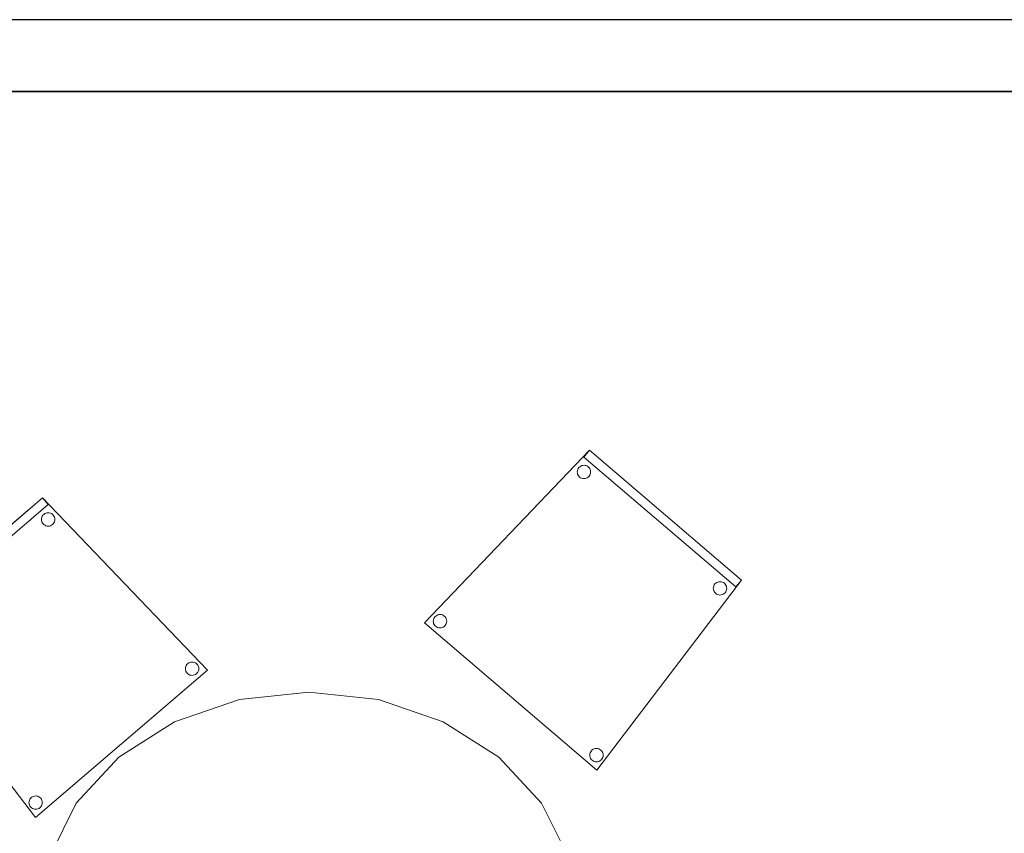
# Model space of a CAD drawing. Header units: metres. Extents: x 397.7 to 427.5, y 12.5 to 28.4.
# Tile 24 of 132: x 402 to 404.2, y 26.4 to 28.2. Entities that reach past the tile are written whole.
import ezdxf

# ---------------------------------------------------------------- set-up
doc = ezdxf.new("R2010")
doc.units = ezdxf.units.M
doc.layers.add('01_SUELOS', color=7, linetype='Continuous', lineweight=25, true_color=0x007f00)
for name, color, linetype, lineweight in [('02_MOBILIARIO', 7, 'Continuous', 18), ('A-DETL-____-MBND', 7, 'Continuous', 18), ('A-WALL-____-MCUT', 7, 'Continuous', 25), ('A-WALL-____-OTLN', 7, 'Continuous', 25)]:
    doc.layers.add(name, color=color, linetype=linetype, lineweight=lineweight)

# ---------------------------------------------------------------- blocks, each defined once
blk = doc.blocks.new('Family - Cadira confident_P4-153846-07_CLI_AIGUA_P4')
at = {"layer": 'A-DETL-____-MBND', "color": 253, "true_color": 0xaaaaaa}
for p, q in [((0, 0.4242), (0.3393, 0.7145)), ((0.3393, 0.7145), (0, 0.4242)), ((0, 0.4242), (0.3393, 0.7145)), ((0.3393, 0.7145), (0, 0.4242)), ((0.3393, 0.7145), (0.7083, 0.3293)), ((0.7083, 0.3293), (0.3393, 0.7145)), ((0.3393, 0.7145), (0.3523, 0.6993)), ((0.3523, 0.6993), (0.3393, 0.7145)), ((0.3523, 0.6993), (0.013, 0.409)), ((0.013, 0.409), (0.3523, 0.6993)), ((0.3371, 0.6659), (0.3373, 0.6685)), ((0.3373, 0.6685), (0.3371, 0.6659)), ((0.3373, 0.6633), (0.3371, 0.6659)), ((0.3371, 0.6659), (0.3373, 0.6633)), ((0.3373, 0.6685), (0.3379, 0.671)), ((0.3379, 0.671), (0.3373, 0.6685)), ((0.338, 0.6608), (0.3373, 0.6633)), ((0.3373, 0.6633), (0.338, 0.6608)), ((0.3379, 0.671), (0.339, 0.6733)), ((0.339, 0.6733), (0.3379, 0.671)), ((0.3391, 0.6584), (0.338, 0.6608)), ((0.338, 0.6608), (0.3391, 0.6584)), ((0.339, 0.6733), (0.3405, 0.6755)), ((0.3405, 0.6755), (0.339, 0.6733)), ((0.3405, 0.6755), (0.3423, 0.6773)), ((0.3423, 0.6773), (0.3405, 0.6755)), ((0.3423, 0.6773), (0.3444, 0.6789)), ((0.3444, 0.6789), (0.3423, 0.6773)), ((0.3444, 0.6789), (0.3468, 0.68)), ((0.3468, 0.68), (0.3444, 0.6789)), ((0.3468, 0.68), (0.3493, 0.6807)), ((0.3493, 0.6807), (0.3468, 0.68)), ((0.3493, 0.6807), (0.3519, 0.6809)), ((0.3519, 0.6809), (0.3493, 0.6807)), ((0.3519, 0.6809), (0.3545, 0.6807)), ((0.3545, 0.6807), (0.3519, 0.6809)), ((0.3545, 0.6807), (0.357, 0.6801)), ((0.357, 0.6801), (0.3545, 0.6807)), ((0.357, 0.6801), (0.3593, 0.679)), ((0.3593, 0.679), (0.357, 0.6801)), ((0.3593, 0.679), (0.3615, 0.6775)), ((0.3615, 0.6775), (0.3593, 0.679)), ((0.3615, 0.6775), (0.3634, 0.6757)), ((0.3634, 0.6757), (0.3615, 0.6775)), ((0.3634, 0.6757), (0.3649, 0.6736)), ((0.3649, 0.6736), (0.3634, 0.6757)), ((0.3649, 0.6736), (0.366, 0.6712)), ((0.366, 0.6712), (0.3649, 0.6736)), ((0.3661, 0.661), (0.365, 0.6587)), ((0.365, 0.6587), (0.3661, 0.661)), ((0.366, 0.6712), (0.3667, 0.6687)), ((0.3667, 0.6687), (0.366, 0.6712)), ((0.3667, 0.6635), (0.3661, 0.661)), ((0.3661, 0.661), (0.3667, 0.6635)), ((0.3667, 0.6687), (0.3669, 0.6661)), ((0.3669, 0.6661), (0.3667, 0.6687)), ((0.3669, 0.6661), (0.3667, 0.6635)), ((0.3667, 0.6635), (0.3669, 0.6661)), ((0.3407, 0.6563), (0.3391, 0.6584)), ((0.3391, 0.6584), (0.3407, 0.6563)), ((0.3425, 0.6545), (0.3407, 0.6563)), ((0.3407, 0.6563), (0.3425, 0.6545)), ((0.3447, 0.653), (0.3425, 0.6545)), ((0.3425, 0.6545), (0.3447, 0.653)), ((0.347, 0.6519), (0.3447, 0.653)), ((0.3447, 0.653), (0.347, 0.6519)), ((0.3495, 0.6513), (0.347, 0.6519)), ((0.347, 0.6519), (0.3495, 0.6513)), ((0.3521, 0.6511), (0.3495, 0.6513)), ((0.3495, 0.6513), (0.3521, 0.6511)), ((0.3547, 0.6513), (0.3521, 0.6511)), ((0.3521, 0.6511), (0.3547, 0.6513)), ((0.3572, 0.652), (0.3547, 0.6513)), ((0.3547, 0.6513), (0.3572, 0.652)), ((0.3596, 0.6531), (0.3572, 0.652)), ((0.3572, 0.652), (0.3596, 0.6531)), ((0.3617, 0.6546), (0.3596, 0.6531)), ((0.3596, 0.6531), (0.3617, 0.6546)), ((0.3635, 0.6565), (0.3617, 0.6546)), ((0.3617, 0.6546), (0.3635, 0.6565)), ((0.365, 0.6587), (0.3635, 0.6565)), ((0.3635, 0.6565), (0.365, 0.6587)), ((0.3234, 0), (0, 0.4242)), ((0, 0.4242), (0.3234, 0)), ((0.013, 0.409), (0, 0.4242)), ((0, 0.4242), (0.013, 0.409)), ((0.0383, 0.4173), (0.0405, 0.4188)), ((0.0405, 0.4188), (0.0383, 0.4173)), ((0.0405, 0.4188), (0.0428, 0.42)), ((0.0428, 0.42), (0.0405, 0.4188)), ((0.0428, 0.42), (0.0453, 0.4207)), ((0.0453, 0.4207), (0.0428, 0.42)), ((0.0453, 0.4207), (0.0479, 0.4209)), ((0.0479, 0.4209), (0.0453, 0.4207)), ((0.0479, 0.4209), (0.0505, 0.4207)), ((0.0505, 0.4207), (0.0479, 0.4209)), ((0.0505, 0.4207), (0.053, 0.4201)), ((0.053, 0.4201), (0.0505, 0.4207)), ((0.053, 0.4201), (0.0554, 0.419)), ((0.0554, 0.419), (0.053, 0.4201)), ((0.0554, 0.419), (0.0575, 0.4175)), ((0.0575, 0.4175), (0.0554, 0.419)), ((0.0331, 0.4058), (0.0333, 0.4084)), ((0.0333, 0.4084), (0.0331, 0.4058)), ((0.0334, 0.4032), (0.0331, 0.4058)), ((0.0331, 0.4058), (0.0334, 0.4032)), ((0.0333, 0.4084), (0.034, 0.4109)), ((0.034, 0.4109), (0.0333, 0.4084)), ((0.0341, 0.4007), (0.0334, 0.4032)), ((0.0334, 0.4032), (0.0341, 0.4007)), ((0.034, 0.4109), (0.035, 0.4133)), ((0.035, 0.4133), (0.034, 0.4109)), ((0.0352, 0.3984), (0.0341, 0.4007)), ((0.0341, 0.4007), (0.0352, 0.3984)), ((0.035, 0.4133), (0.0365, 0.4155)), ((0.0365, 0.4155), (0.035, 0.4133)), ((0.0367, 0.3963), (0.0352, 0.3984)), ((0.0352, 0.3984), (0.0367, 0.3963)), ((0.0365, 0.4155), (0.0383, 0.4173)), ((0.0383, 0.4173), (0.0365, 0.4155)), ((0.0386, 0.3944), (0.0367, 0.3963)), ((0.0367, 0.3963), (0.0386, 0.3944)), ((0.0575, 0.4175), (0.0594, 0.4157)), ((0.0594, 0.4157), (0.0575, 0.4175)), ((0.0596, 0.3965), (0.0578, 0.3946)), ((0.0578, 0.3946), (0.0596, 0.3965)), ((0.0594, 0.4157), (0.0609, 0.4136)), ((0.0609, 0.4136), (0.0594, 0.4157)), ((0.0611, 0.3986), (0.0596, 0.3965)), ((0.0596, 0.3965), (0.0611, 0.3986)), ((0.0609, 0.4136), (0.062, 0.4112)), ((0.062, 0.4112), (0.0609, 0.4136)), ((0.0621, 0.401), (0.0611, 0.3986)), ((0.0611, 0.3986), (0.0621, 0.401)), ((0.062, 0.4112), (0.0627, 0.4087)), ((0.0627, 0.4087), (0.062, 0.4112)), ((0.0628, 0.4035), (0.0621, 0.401)), ((0.0621, 0.401), (0.0628, 0.4035)), ((0.0627, 0.4087), (0.063, 0.4061)), ((0.063, 0.4061), (0.0627, 0.4087)), ((0.063, 0.4061), (0.0628, 0.4035)), ((0.0628, 0.4035), (0.063, 0.4061)), ((0.0407, 0.393), (0.0386, 0.3944)), ((0.0386, 0.3944), (0.0407, 0.393)), ((0.0431, 0.3919), (0.0407, 0.393)), ((0.0407, 0.393), (0.0431, 0.3919)), ((0.0456, 0.3912), (0.0431, 0.3919)), ((0.0431, 0.3919), (0.0456, 0.3912)), ((0.0482, 0.391), (0.0456, 0.3912)), ((0.0456, 0.3912), (0.0482, 0.391)), ((0.0508, 0.3913), (0.0482, 0.391)), ((0.0482, 0.391), (0.0508, 0.3913)), ((0.0533, 0.392), (0.0508, 0.3913)), ((0.0508, 0.3913), (0.0533, 0.392)), ((0.0556, 0.3931), (0.0533, 0.392)), ((0.0533, 0.392), (0.0556, 0.3931)), ((0.0578, 0.3946), (0.0556, 0.3931)), ((0.0556, 0.3931), (0.0578, 0.3946)), ((0.6587, 0.3324), (0.6589, 0.335)), ((0.6589, 0.335), (0.6587, 0.3324)), ((0.6589, 0.3299), (0.6587, 0.3324)), ((0.6587, 0.3324), (0.6589, 0.3299)), ((0.6589, 0.335), (0.6595, 0.3376)), ((0.6595, 0.3376), (0.6589, 0.335)), ((0.6595, 0.3376), (0.6606, 0.3399)), ((0.6606, 0.3399), (0.6595, 0.3376)), ((0.6606, 0.3399), (0.6621, 0.3421)), ((0.6621, 0.3421), (0.6606, 0.3399)), ((0.6621, 0.3421), (0.6639, 0.3439)), ((0.6639, 0.3439), (0.6621, 0.3421)), ((0.6639, 0.3439), (0.666, 0.3455)), ((0.666, 0.3455), (0.6639, 0.3439)), ((0.666, 0.3455), (0.6684, 0.3466)), ((0.6684, 0.3466), (0.666, 0.3455)), ((0.6684, 0.3466), (0.6709, 0.3473)), ((0.6709, 0.3473), (0.6684, 0.3466)), ((0.6709, 0.3473), (0.6735, 0.3475)), ((0.6735, 0.3475), (0.6709, 0.3473)), ((0.6735, 0.3475), (0.6761, 0.3473)), ((0.6761, 0.3473), (0.6735, 0.3475)), ((0.6761, 0.3473), (0.6786, 0.3467)), ((0.6786, 0.3467), (0.6761, 0.3473)), ((0.6786, 0.3467), (0.6809, 0.3456)), ((0.6809, 0.3456), (0.6786, 0.3467)), ((0.6809, 0.3456), (0.6831, 0.3441)), ((0.6831, 0.3441), (0.6809, 0.3456)), ((0.6831, 0.3441), (0.685, 0.3423)), ((0.685, 0.3423), (0.6831, 0.3441)), ((0.685, 0.3423), (0.6865, 0.3402)), ((0.6865, 0.3402), (0.685, 0.3423)), ((0.6865, 0.3402), (0.6876, 0.3378)), ((0.6876, 0.3378), (0.6865, 0.3402)), ((0.6876, 0.3378), (0.6883, 0.3353)), ((0.6883, 0.3353), (0.6876, 0.3378)), ((0.6883, 0.3301), (0.6877, 0.3276)), ((0.6877, 0.3276), (0.6883, 0.3301)), ((0.6883, 0.3353), (0.6885, 0.3327)), ((0.6885, 0.3327), (0.6883, 0.3353)), ((0.6885, 0.3327), (0.6883, 0.3301)), ((0.6883, 0.3301), (0.6885, 0.3327)), ((0.7083, 0.3293), (0.3234, 0)), ((0.3234, 0), (0.7083, 0.3293)), ((0.6596, 0.3273), (0.6589, 0.3299)), ((0.6589, 0.3299), (0.6596, 0.3273)), ((0.6607, 0.325), (0.6596, 0.3273)), ((0.6596, 0.3273), (0.6607, 0.325)), ((0.6622, 0.3229), (0.6607, 0.325)), ((0.6607, 0.325), (0.6622, 0.3229)), ((0.6641, 0.3211), (0.6622, 0.3229)), ((0.6622, 0.3229), (0.6641, 0.3211)), ((0.6663, 0.3196), (0.6641, 0.3211)), ((0.6641, 0.3211), (0.6663, 0.3196)), ((0.6686, 0.3185), (0.6663, 0.3196)), ((0.6663, 0.3196), (0.6686, 0.3185)), ((0.6711, 0.3179), (0.6686, 0.3185)), ((0.6686, 0.3185), (0.6711, 0.3179)), ((0.6737, 0.3177), (0.6711, 0.3179)), ((0.6711, 0.3179), (0.6737, 0.3177)), ((0.6763, 0.3179), (0.6737, 0.3177)), ((0.6737, 0.3177), (0.6763, 0.3179)), ((0.6788, 0.3186), (0.6763, 0.3179)), ((0.6763, 0.3179), (0.6788, 0.3186)), ((0.6812, 0.3197), (0.6788, 0.3186)), ((0.6788, 0.3186), (0.6812, 0.3197)), ((0.6833, 0.3212), (0.6812, 0.3197)), ((0.6812, 0.3197), (0.6833, 0.3212)), ((0.6851, 0.3231), (0.6833, 0.3212)), ((0.6833, 0.3212), (0.6851, 0.3231)), ((0.6866, 0.3252), (0.6851, 0.3231)), ((0.6851, 0.3231), (0.6866, 0.3252)), ((0.6877, 0.3276), (0.6866, 0.3252)), ((0.6866, 0.3252), (0.6877, 0.3276)), ((0.3125, 0.0431), (0.3143, 0.0449)), ((0.3143, 0.0449), (0.3125, 0.0431)), ((0.3143, 0.0449), (0.3165, 0.0464)), ((0.3165, 0.0464), (0.3143, 0.0449)), ((0.3165, 0.0464), (0.3188, 0.0475)), ((0.3188, 0.0475), (0.3165, 0.0464)), ((0.3188, 0.0475), (0.3213, 0.0482)), ((0.3213, 0.0482), (0.3188, 0.0475)), ((0.3213, 0.0482), (0.3239, 0.0485)), ((0.3239, 0.0485), (0.3213, 0.0482)), ((0.3239, 0.0485), (0.3265, 0.0483)), ((0.3265, 0.0483), (0.3239, 0.0485)), ((0.3265, 0.0483), (0.329, 0.0476)), ((0.329, 0.0476), (0.3265, 0.0483)), ((0.329, 0.0476), (0.3314, 0.0466)), ((0.3314, 0.0466), (0.329, 0.0476)), ((0.3314, 0.0466), (0.3335, 0.0451)), ((0.3335, 0.0451), (0.3314, 0.0466)), ((0.3335, 0.0451), (0.3354, 0.0433)), ((0.3354, 0.0433), (0.3335, 0.0451)), ((0.3091, 0.0334), (0.3093, 0.036)), ((0.3093, 0.036), (0.3091, 0.0334)), ((0.3094, 0.0308), (0.3091, 0.0334)), ((0.3091, 0.0334), (0.3094, 0.0308)), ((0.3093, 0.036), (0.31, 0.0385)), ((0.31, 0.0385), (0.3093, 0.036)), ((0.3101, 0.0283), (0.3094, 0.0308)), ((0.3094, 0.0308), (0.3101, 0.0283)), ((0.31, 0.0385), (0.311, 0.0409)), ((0.311, 0.0409), (0.31, 0.0385)), ((0.3112, 0.026), (0.3101, 0.0283)), ((0.3101, 0.0283), (0.3112, 0.026)), ((0.311, 0.0409), (0.3125, 0.0431)), ((0.3125, 0.0431), (0.311, 0.0409)), ((0.3127, 0.0238), (0.3112, 0.026)), ((0.3112, 0.026), (0.3127, 0.0238)), ((0.3146, 0.022), (0.3127, 0.0238)), ((0.3127, 0.0238), (0.3146, 0.022)), ((0.3167, 0.0206), (0.3146, 0.022)), ((0.3146, 0.022), (0.3167, 0.0206)), ((0.3338, 0.0222), (0.3316, 0.0207)), ((0.3316, 0.0207), (0.3338, 0.0222)), ((0.3356, 0.0241), (0.3338, 0.0222)), ((0.3338, 0.0222), (0.3356, 0.0241)), ((0.3354, 0.0433), (0.3369, 0.0412)), ((0.3369, 0.0412), (0.3354, 0.0433)), ((0.3371, 0.0262), (0.3356, 0.0241)), ((0.3356, 0.0241), (0.3371, 0.0262)), ((0.3369, 0.0412), (0.338, 0.0388)), ((0.338, 0.0388), (0.3369, 0.0412)), ((0.3381, 0.0286), (0.3371, 0.0262)), ((0.3371, 0.0262), (0.3381, 0.0286)), ((0.338, 0.0388), (0.3387, 0.0363)), ((0.3387, 0.0363), (0.338, 0.0388)), ((0.3388, 0.0311), (0.3381, 0.0286)), ((0.3381, 0.0286), (0.3388, 0.0311)), ((0.3387, 0.0363), (0.339, 0.0337)), ((0.339, 0.0337), (0.3387, 0.0363)), ((0.339, 0.0337), (0.3388, 0.0311)), ((0.3388, 0.0311), (0.339, 0.0337)), ((0.3191, 0.0195), (0.3167, 0.0206)), ((0.3167, 0.0206), (0.3191, 0.0195)), ((0.3216, 0.0188), (0.3191, 0.0195)), ((0.3191, 0.0195), (0.3216, 0.0188)), ((0.3242, 0.0186), (0.3216, 0.0188)), ((0.3216, 0.0188), (0.3242, 0.0186)), ((0.3268, 0.0189), (0.3242, 0.0186)), ((0.3242, 0.0186), (0.3268, 0.0189)), ((0.3293, 0.0196), (0.3268, 0.0189)), ((0.3268, 0.0189), (0.3293, 0.0196)), ((0.3316, 0.0207), (0.3293, 0.0196)), ((0.3293, 0.0196), (0.3316, 0.0207))]:
    blk.add_line(p, q, dxfattribs=at)
blk = doc.blocks.new('Family - Taula 200X120_P4-153937-07_CLI_AIGUA_P4')
at = {"layer": 'A-DETL-____-MBND', "color": 253, "true_color": 0xaaaaaa}
for p, q in [((0.4447, 1.9692), (0.5999, 1.9861)), ((0.5999, 1.9861), (0.4447, 1.9692)), ((0.5999, 1.9861), (0.7552, 1.9692)), ((0.7552, 1.9692), (0.5999, 1.9861)), ((0.3, 1.9196), (0.4447, 1.9692)), ((0.4447, 1.9692), (0.3, 1.9196)), ((0.7552, 1.9692), (0.8999, 1.9196)), ((0.8999, 1.9196), (0.7552, 1.9692)), ((0.1757, 1.8407), (0.3, 1.9196)), ((0.3, 1.9196), (0.1757, 1.8407)), ((0.8999, 1.9196), (1.0242, 1.8407)), ((1.0242, 1.8407), (0.8999, 1.9196)), ((0.0804, 1.7378), (0.1757, 1.8407)), ((0.1757, 1.8407), (0.0804, 1.7378)), ((1.0242, 1.8407), (1.1195, 1.7378)), ((1.1195, 1.7378), (1.0242, 1.8407)), ((0.0204, 1.6181), (0.0804, 1.7378)), ((0.0804, 1.7378), (0.0204, 1.6181)), ((1.1195, 1.7378), (1.1795, 1.6181)), ((1.1795, 1.6181), (1.1195, 1.7378)), ((0, 1.4896), (0.0204, 1.6181)), ((0.0204, 1.6181), (0, 1.4896)), ((1.1795, 1.6181), (1.1999, 1.4896)), ((1.1999, 1.4896), (1.1795, 1.6181)), ((0.0521, 1.4813), (0.0521, 1.5227)), ((0.0521, 1.5227), (0.1021, 1.5227)), ((0.1021, 1.5227), (0.0521, 1.5227)), ((0.0521, 1.5227), (0.0521, 1.4813)), ((0.1021, 1.5227), (0.1021, 1.4813)), ((0.1021, 1.4813), (0.1021, 1.5227)), ((1.0999, 1.4813), (1.0999, 1.5227)), ((1.0999, 1.5227), (1.1499, 1.5227)), ((1.1499, 1.5227), (1.0999, 1.5227)), ((1.0999, 1.5227), (1.0999, 1.4813)), ((1.1499, 1.5227), (1.1499, 1.4813)), ((1.1499, 1.4813), (1.1499, 1.5227)), ((0, 0.4965), (0, 1.4896)), ((0, 1.4896), (0, 0.4965)), ((0.1021, 1.4813), (0.0521, 1.4813)), ((0.0521, 1.4813), (0.1021, 1.4813)), ((1.1499, 1.4813), (1.0999, 1.4813)), ((1.0999, 1.4813), (1.1499, 1.4813)), ((1.1999, 1.4896), (1.1999, 0.4965)), ((1.1999, 0.4965), (1.1999, 1.4896)), ((0.0204, 0.368), (0, 0.4965)), ((0, 0.4965), (0.0204, 0.368)), ((0.0521, 0.4551), (0.0521, 0.4965)), ((0.0521, 0.4965), (0.1021, 0.4965)), ((0.1021, 0.4965), (0.0521, 0.4965)), ((0.0521, 0.4965), (0.0521, 0.4551)), ((0.1021, 0.4965), (0.1021, 0.4551)), ((0.1021, 0.4551), (0.1021, 0.4965)), ((1.0999, 0.4551), (1.0999, 0.4965)), ((1.0999, 0.4965), (1.1499, 0.4965)), ((1.1499, 0.4965), (1.0999, 0.4965)), ((1.0999, 0.4965), (1.0999, 0.4551)), ((1.1499, 0.4965), (1.1499, 0.4551)), ((1.1499, 0.4551), (1.1499, 0.4965)), ((1.1999, 0.4965), (1.1795, 0.368)), ((1.1795, 0.368), (1.1999, 0.4965)), ((0.1021, 0.4551), (0.0521, 0.4551)), ((0.0521, 0.4551), (0.1021, 0.4551)), ((1.1499, 0.4551), (1.0999, 0.4551)), ((1.0999, 0.4551), (1.1499, 0.4551)), ((0.0804, 0.2483), (0.0204, 0.368)), ((0.0204, 0.368), (0.0804, 0.2483)), ((1.1795, 0.368), (1.1195, 0.2483)), ((1.1195, 0.2483), (1.1795, 0.368)), ((0.1757, 0.1454), (0.0804, 0.2483)), ((0.0804, 0.2483), (0.1757, 0.1454)), ((1.1195, 0.2483), (1.0242, 0.1454)), ((1.0242, 0.1454), (1.1195, 0.2483)), ((0.3, 0.0665), (0.1757, 0.1454)), ((0.1757, 0.1454), (0.3, 0.0665)), ((1.0242, 0.1454), (0.8999, 0.0665)), ((0.8999, 0.0665), (1.0242, 0.1454)), ((0.4447, 0.0169), (0.3, 0.0665)), ((0.3, 0.0665), (0.4447, 0.0169)), ((0.8999, 0.0665), (0.7552, 0.0169)), ((0.7552, 0.0169), (0.8999, 0.0665)), ((0.5999, 0), (0.4447, 0.0169)), ((0.4447, 0.0169), (0.5999, 0)), ((0.7552, 0.0169), (0.5999, 0)), ((0.5999, 0), (0.7552, 0.0169))]:
    blk.add_line(p, q, dxfattribs=at)
blk = doc.blocks.new('Family - Cadira confident_P4-154219-07_CLI_AIGUA_P4')
at = {"layer": 'A-DETL-____-MBND', "color": 253, "true_color": 0xaaaaaa}
for p, q in [((0, 0.3293), (0.369, 0.7145)), ((0.369, 0.7145), (0, 0.3293)), ((0.356, 0.6993), (0.369, 0.7145)), ((0.369, 0.7145), (0.356, 0.6993)), ((0.369, 0.7145), (0.7083, 0.4242)), ((0.7083, 0.4242), (0.369, 0.7145)), ((0.369, 0.7145), (0.7083, 0.4242)), ((0.7083, 0.4242), (0.369, 0.7145)), ((0.6953, 0.409), (0.356, 0.6993)), ((0.356, 0.6993), (0.6953, 0.409)), ((0.3414, 0.6661), (0.3416, 0.6687)), ((0.3416, 0.6687), (0.3414, 0.6661)), ((0.3416, 0.6635), (0.3414, 0.6661)), ((0.3414, 0.6661), (0.3416, 0.6635)), ((0.3416, 0.6687), (0.3423, 0.6712)), ((0.3423, 0.6712), (0.3416, 0.6687)), ((0.3422, 0.661), (0.3416, 0.6635)), ((0.3416, 0.6635), (0.3422, 0.661)), ((0.3433, 0.6587), (0.3422, 0.661)), ((0.3422, 0.661), (0.3433, 0.6587)), ((0.3423, 0.6712), (0.3435, 0.6736)), ((0.3435, 0.6736), (0.3423, 0.6712)), ((0.3435, 0.6736), (0.345, 0.6757)), ((0.345, 0.6757), (0.3435, 0.6736)), ((0.345, 0.6757), (0.3468, 0.6775)), ((0.3468, 0.6775), (0.345, 0.6757)), ((0.3468, 0.6775), (0.349, 0.679)), ((0.349, 0.679), (0.3468, 0.6775)), ((0.349, 0.679), (0.3513, 0.6801)), ((0.3513, 0.6801), (0.349, 0.679)), ((0.3513, 0.6801), (0.3539, 0.6807)), ((0.3539, 0.6807), (0.3513, 0.6801)), ((0.3539, 0.6807), (0.3565, 0.6809)), ((0.3565, 0.6809), (0.3539, 0.6807)), ((0.3565, 0.6809), (0.3591, 0.6807)), ((0.3591, 0.6807), (0.3565, 0.6809)), ((0.3591, 0.6807), (0.3616, 0.68)), ((0.3616, 0.68), (0.3591, 0.6807)), ((0.3616, 0.68), (0.3639, 0.6789)), ((0.3639, 0.6789), (0.3616, 0.68)), ((0.3639, 0.6789), (0.366, 0.6773)), ((0.366, 0.6773), (0.3639, 0.6789)), ((0.366, 0.6773), (0.3679, 0.6755)), ((0.3679, 0.6755), (0.366, 0.6773)), ((0.3679, 0.6755), (0.3693, 0.6733)), ((0.3693, 0.6733), (0.3679, 0.6755)), ((0.3703, 0.6608), (0.3692, 0.6584)), ((0.3692, 0.6584), (0.3703, 0.6608)), ((0.3693, 0.6733), (0.3704, 0.671)), ((0.3704, 0.671), (0.3693, 0.6733)), ((0.371, 0.6633), (0.3703, 0.6608)), ((0.3703, 0.6608), (0.371, 0.6633)), ((0.3704, 0.671), (0.3711, 0.6685)), ((0.3711, 0.6685), (0.3704, 0.671)), ((0.3713, 0.6659), (0.371, 0.6633)), ((0.371, 0.6633), (0.3713, 0.6659)), ((0.3711, 0.6685), (0.3713, 0.6659)), ((0.3713, 0.6659), (0.3711, 0.6685)), ((0.3448, 0.6565), (0.3433, 0.6587)), ((0.3433, 0.6587), (0.3448, 0.6565)), ((0.3466, 0.6546), (0.3448, 0.6565)), ((0.3448, 0.6565), (0.3466, 0.6546)), ((0.3487, 0.6531), (0.3466, 0.6546)), ((0.3466, 0.6546), (0.3487, 0.6531)), ((0.3511, 0.652), (0.3487, 0.6531)), ((0.3487, 0.6531), (0.3511, 0.652)), ((0.3536, 0.6513), (0.3511, 0.652)), ((0.3511, 0.652), (0.3536, 0.6513)), ((0.3562, 0.6511), (0.3536, 0.6513)), ((0.3536, 0.6513), (0.3562, 0.6511)), ((0.3588, 0.6513), (0.3562, 0.6511)), ((0.3562, 0.6511), (0.3588, 0.6513)), ((0.3613, 0.6519), (0.3588, 0.6513)), ((0.3588, 0.6513), (0.3613, 0.6519)), ((0.3637, 0.653), (0.3613, 0.6519)), ((0.3613, 0.6519), (0.3637, 0.653)), ((0.3658, 0.6545), (0.3637, 0.653)), ((0.3637, 0.653), (0.3658, 0.6545)), ((0.3677, 0.6563), (0.3658, 0.6545)), ((0.3658, 0.6545), (0.3677, 0.6563)), ((0.3692, 0.6584), (0.3677, 0.6563)), ((0.3677, 0.6563), (0.3692, 0.6584)), ((0.7083, 0.4242), (0.3849, 0)), ((0.3849, 0), (0.7083, 0.4242)), ((0.6508, 0.4175), (0.6529, 0.419)), ((0.6529, 0.419), (0.6508, 0.4175)), ((0.6529, 0.419), (0.6553, 0.4201)), ((0.6553, 0.4201), (0.6529, 0.419)), ((0.6553, 0.4201), (0.6578, 0.4207)), ((0.6578, 0.4207), (0.6553, 0.4201)), ((0.6578, 0.4207), (0.6604, 0.4209)), ((0.6604, 0.4209), (0.6578, 0.4207)), ((0.6604, 0.4209), (0.663, 0.4207)), ((0.663, 0.4207), (0.6604, 0.4209)), ((0.663, 0.4207), (0.6655, 0.42)), ((0.6655, 0.42), (0.663, 0.4207)), ((0.6655, 0.42), (0.6679, 0.4188)), ((0.6679, 0.4188), (0.6655, 0.42)), ((0.6679, 0.4188), (0.67, 0.4173)), ((0.67, 0.4173), (0.6679, 0.4188)), ((0.7083, 0.4242), (0.6953, 0.409)), ((0.6953, 0.409), (0.7083, 0.4242)), ((0.6453, 0.4061), (0.6456, 0.4087)), ((0.6456, 0.4087), (0.6453, 0.4061)), ((0.6455, 0.4035), (0.6453, 0.4061)), ((0.6453, 0.4061), (0.6455, 0.4035)), ((0.6462, 0.401), (0.6455, 0.4035)), ((0.6455, 0.4035), (0.6462, 0.401)), ((0.6456, 0.4087), (0.6463, 0.4112)), ((0.6463, 0.4112), (0.6456, 0.4087)), ((0.6473, 0.3986), (0.6462, 0.401)), ((0.6462, 0.401), (0.6473, 0.3986)), ((0.6463, 0.4112), (0.6474, 0.4136)), ((0.6474, 0.4136), (0.6463, 0.4112)), ((0.6487, 0.3965), (0.6473, 0.3986)), ((0.6473, 0.3986), (0.6487, 0.3965)), ((0.6474, 0.4136), (0.6489, 0.4157)), ((0.6489, 0.4157), (0.6474, 0.4136)), ((0.6506, 0.3946), (0.6487, 0.3965)), ((0.6487, 0.3965), (0.6506, 0.3946)), ((0.6489, 0.4157), (0.6508, 0.4175)), ((0.6508, 0.4175), (0.6489, 0.4157)), ((0.6716, 0.3963), (0.6698, 0.3944)), ((0.6698, 0.3944), (0.6716, 0.3963)), ((0.67, 0.4173), (0.6718, 0.4155)), ((0.6718, 0.4155), (0.67, 0.4173)), ((0.6731, 0.3984), (0.6716, 0.3963)), ((0.6716, 0.3963), (0.6731, 0.3984)), ((0.6718, 0.4155), (0.6733, 0.4133)), ((0.6733, 0.4133), (0.6718, 0.4155)), ((0.6743, 0.4007), (0.6731, 0.3984)), ((0.6731, 0.3984), (0.6743, 0.4007)), ((0.6733, 0.4133), (0.6744, 0.4109)), ((0.6744, 0.4109), (0.6733, 0.4133)), ((0.675, 0.4032), (0.6743, 0.4007)), ((0.6743, 0.4007), (0.675, 0.4032)), ((0.6744, 0.4109), (0.675, 0.4084)), ((0.675, 0.4084), (0.6744, 0.4109)), ((0.675, 0.4084), (0.6752, 0.4058)), ((0.6752, 0.4058), (0.675, 0.4084)), ((0.6752, 0.4058), (0.675, 0.4032)), ((0.675, 0.4032), (0.6752, 0.4058)), ((0.6527, 0.3931), (0.6506, 0.3946)), ((0.6506, 0.3946), (0.6527, 0.3931)), ((0.655, 0.392), (0.6527, 0.3931)), ((0.6527, 0.3931), (0.655, 0.392)), ((0.6575, 0.3913), (0.655, 0.392)), ((0.655, 0.392), (0.6575, 0.3913)), ((0.6601, 0.391), (0.6575, 0.3913)), ((0.6575, 0.3913), (0.6601, 0.391)), ((0.6627, 0.3912), (0.6601, 0.391)), ((0.6601, 0.391), (0.6627, 0.3912)), ((0.6652, 0.3919), (0.6627, 0.3912)), ((0.6627, 0.3912), (0.6652, 0.3919)), ((0.6676, 0.393), (0.6652, 0.3919)), ((0.6652, 0.3919), (0.6676, 0.393)), ((0.6698, 0.3944), (0.6676, 0.393)), ((0.6676, 0.393), (0.6698, 0.3944)), ((0.0198, 0.3327), (0.02, 0.3353)), ((0.02, 0.3353), (0.0198, 0.3327)), ((0.02, 0.3301), (0.0198, 0.3327)), ((0.0198, 0.3327), (0.02, 0.3301)), ((0.02, 0.3353), (0.0207, 0.3378)), ((0.0207, 0.3378), (0.02, 0.3353)), ((0.0206, 0.3276), (0.02, 0.3301)), ((0.02, 0.3301), (0.0206, 0.3276)), ((0.0207, 0.3378), (0.0219, 0.3402)), ((0.0219, 0.3402), (0.0207, 0.3378)), ((0.0219, 0.3402), (0.0234, 0.3423)), ((0.0234, 0.3423), (0.0219, 0.3402)), ((0.0234, 0.3423), (0.0252, 0.3441)), ((0.0252, 0.3441), (0.0234, 0.3423)), ((0.0252, 0.3441), (0.0274, 0.3456)), ((0.0274, 0.3456), (0.0252, 0.3441)), ((0.0274, 0.3456), (0.0297, 0.3467)), ((0.0297, 0.3467), (0.0274, 0.3456)), ((0.0297, 0.3467), (0.0323, 0.3473)), ((0.0323, 0.3473), (0.0297, 0.3467)), ((0.0323, 0.3473), (0.0349, 0.3475)), ((0.0349, 0.3475), (0.0323, 0.3473)), ((0.0349, 0.3475), (0.0375, 0.3473)), ((0.0375, 0.3473), (0.0349, 0.3475)), ((0.0375, 0.3473), (0.04, 0.3466)), ((0.04, 0.3466), (0.0375, 0.3473)), ((0.04, 0.3466), (0.0423, 0.3455)), ((0.0423, 0.3455), (0.04, 0.3466)), ((0.0423, 0.3455), (0.0444, 0.3439)), ((0.0444, 0.3439), (0.0423, 0.3455)), ((0.0444, 0.3439), (0.0463, 0.3421)), ((0.0463, 0.3421), (0.0444, 0.3439)), ((0.0463, 0.3421), (0.0477, 0.3399)), ((0.0477, 0.3399), (0.0463, 0.3421)), ((0.0477, 0.3399), (0.0488, 0.3376)), ((0.0488, 0.3376), (0.0477, 0.3399)), ((0.0488, 0.3376), (0.0495, 0.335)), ((0.0495, 0.335), (0.0488, 0.3376)), ((0.0497, 0.3324), (0.0494, 0.3299)), ((0.0494, 0.3299), (0.0497, 0.3324)), ((0.0495, 0.335), (0.0497, 0.3324)), ((0.0497, 0.3324), (0.0495, 0.335)), ((0.3849, 0), (0, 0.3293)), ((0, 0.3293), (0.3849, 0)), ((0.0217, 0.3252), (0.0206, 0.3276)), ((0.0206, 0.3276), (0.0217, 0.3252)), ((0.0232, 0.3231), (0.0217, 0.3252)), ((0.0217, 0.3252), (0.0232, 0.3231)), ((0.025, 0.3212), (0.0232, 0.3231)), ((0.0232, 0.3231), (0.025, 0.3212)), ((0.0271, 0.3197), (0.025, 0.3212)), ((0.025, 0.3212), (0.0271, 0.3197)), ((0.0295, 0.3186), (0.0271, 0.3197)), ((0.0271, 0.3197), (0.0295, 0.3186)), ((0.032, 0.3179), (0.0295, 0.3186)), ((0.0295, 0.3186), (0.032, 0.3179)), ((0.0346, 0.3177), (0.032, 0.3179)), ((0.032, 0.3179), (0.0346, 0.3177)), ((0.0372, 0.3179), (0.0346, 0.3177)), ((0.0346, 0.3177), (0.0372, 0.3179)), ((0.0397, 0.3185), (0.0372, 0.3179)), ((0.0372, 0.3179), (0.0397, 0.3185)), ((0.0421, 0.3196), (0.0397, 0.3185)), ((0.0397, 0.3185), (0.0421, 0.3196)), ((0.0442, 0.3211), (0.0421, 0.3196)), ((0.0421, 0.3196), (0.0442, 0.3211)), ((0.0461, 0.3229), (0.0442, 0.3211)), ((0.0442, 0.3211), (0.0461, 0.3229)), ((0.0476, 0.325), (0.0461, 0.3229)), ((0.0461, 0.3229), (0.0476, 0.325)), ((0.0487, 0.3273), (0.0476, 0.325)), ((0.0476, 0.325), (0.0487, 0.3273)), ((0.0494, 0.3299), (0.0487, 0.3273)), ((0.0487, 0.3273), (0.0494, 0.3299)), ((0.3729, 0.0433), (0.3748, 0.0451)), ((0.3748, 0.0451), (0.3729, 0.0433)), ((0.3748, 0.0451), (0.3769, 0.0466)), ((0.3769, 0.0466), (0.3748, 0.0451)), ((0.3769, 0.0466), (0.3793, 0.0476)), ((0.3793, 0.0476), (0.3769, 0.0466)), ((0.3793, 0.0476), (0.3818, 0.0483)), ((0.3818, 0.0483), (0.3793, 0.0476)), ((0.3818, 0.0483), (0.3844, 0.0485)), ((0.3844, 0.0485), (0.3818, 0.0483)), ((0.3844, 0.0485), (0.387, 0.0482)), ((0.387, 0.0482), (0.3844, 0.0485)), ((0.387, 0.0482), (0.3895, 0.0475)), ((0.3895, 0.0475), (0.387, 0.0482)), ((0.3895, 0.0475), (0.3919, 0.0464)), ((0.3919, 0.0464), (0.3895, 0.0475)), ((0.3919, 0.0464), (0.394, 0.0449)), ((0.394, 0.0449), (0.3919, 0.0464)), ((0.394, 0.0449), (0.3958, 0.0431)), ((0.3958, 0.0431), (0.394, 0.0449)), ((0.3693, 0.0337), (0.3696, 0.0363)), ((0.3696, 0.0363), (0.3693, 0.0337)), ((0.3695, 0.0311), (0.3693, 0.0337)), ((0.3693, 0.0337), (0.3695, 0.0311)), ((0.3702, 0.0286), (0.3695, 0.0311)), ((0.3695, 0.0311), (0.3702, 0.0286)), ((0.3696, 0.0363), (0.3703, 0.0388)), ((0.3703, 0.0388), (0.3696, 0.0363)), ((0.3713, 0.0262), (0.3702, 0.0286)), ((0.3702, 0.0286), (0.3713, 0.0262)), ((0.3703, 0.0388), (0.3714, 0.0412)), ((0.3714, 0.0412), (0.3703, 0.0388)), ((0.3727, 0.0241), (0.3713, 0.0262)), ((0.3713, 0.0262), (0.3727, 0.0241)), ((0.3714, 0.0412), (0.3729, 0.0433)), ((0.3729, 0.0433), (0.3714, 0.0412)), ((0.3746, 0.0222), (0.3727, 0.0241)), ((0.3727, 0.0241), (0.3746, 0.0222)), ((0.3767, 0.0207), (0.3746, 0.0222)), ((0.3746, 0.0222), (0.3767, 0.0207)), ((0.3938, 0.022), (0.3916, 0.0206)), ((0.3916, 0.0206), (0.3938, 0.022)), ((0.3956, 0.0238), (0.3938, 0.022)), ((0.3938, 0.022), (0.3956, 0.0238)), ((0.3971, 0.026), (0.3956, 0.0238)), ((0.3956, 0.0238), (0.3971, 0.026)), ((0.3958, 0.0431), (0.3973, 0.0409)), ((0.3973, 0.0409), (0.3958, 0.0431)), ((0.3983, 0.0283), (0.3971, 0.026)), ((0.3971, 0.026), (0.3983, 0.0283)), ((0.3973, 0.0409), (0.3984, 0.0385)), ((0.3984, 0.0385), (0.3973, 0.0409)), ((0.399, 0.0308), (0.3983, 0.0283)), ((0.3983, 0.0283), (0.399, 0.0308)), ((0.3984, 0.0385), (0.399, 0.036)), ((0.399, 0.036), (0.3984, 0.0385)), ((0.399, 0.036), (0.3992, 0.0334)), ((0.3992, 0.0334), (0.399, 0.036)), ((0.3992, 0.0334), (0.399, 0.0308)), ((0.399, 0.0308), (0.3992, 0.0334)), ((0.379, 0.0196), (0.3767, 0.0207)), ((0.3767, 0.0207), (0.379, 0.0196)), ((0.3815, 0.0189), (0.379, 0.0196)), ((0.379, 0.0196), (0.3815, 0.0189)), ((0.3841, 0.0186), (0.3815, 0.0189)), ((0.3815, 0.0189), (0.3841, 0.0186)), ((0.3867, 0.0188), (0.3841, 0.0186)), ((0.3841, 0.0186), (0.3867, 0.0188)), ((0.3892, 0.0195), (0.3867, 0.0188)), ((0.3867, 0.0188), (0.3892, 0.0195)), ((0.3916, 0.0206), (0.3892, 0.0195)), ((0.3892, 0.0195), (0.3916, 0.0206))]:
    blk.add_line(p, q, dxfattribs=at)
blk = doc.blocks.new('Family - Evans P4-154228-07_CLI_AIGUA_P4')
at = {"layer": 'A-WALL-____-MCUT', "color": 253, "true_color": 0xaaaaaa}
for p, q in [((25.5877, 0.16), (0.0332, 0.16)), ((0, 0), (25.556, 0))]:
    blk.add_line(p, q, dxfattribs=at)
at = {"layer": 'A-WALL-____-OTLN', "color": 253, "true_color": 0xaaaaaa}
for p, q in [((25.5877, 0.16), (0.0332, 0.16)), ((0, 0), (25.556, 0))]:
    blk.add_line(p, q, dxfattribs=at)
at = {"layer": 'A-WALL-____-OTLN', "color": 253, "lineweight": 18, "true_color": 0xaaaaaa}
blk.add_line((0, 0), (25.556, 0), dxfattribs=at)
blk = doc.blocks.new('Family - LONDR55-XX_ZZ-ARQ-CAA-M3D-Londres55-154484-07_CLI_AIGUA_P4')
at = {"layer": '01_SUELOS', "color": 9, "true_color": 0xaad4aa}
for p, q in [((6.0418, 14.9576), (2.9635, 14.9576)), ((2.9635, 14.9576), (6.0418, 14.9576))]:
    blk.add_line(p, q, dxfattribs=at)
blk = doc.blocks.new('LONDR55-XX_ZZ-ARQ-CAA-M3D-Londres55_ifc-1-07_CLI_AIGUA_P4')
at = {"layer": '01_SUELOS', "color": 253, "lineweight": 18, "true_color": 0xaaaaaa}
blk.add_blockref('Family - LONDR55-XX_ZZ-ARQ-CAA-M3D-Londres55-154484-07_CLI_AIGUA_P4', (398.2952, 13.1106), dxfattribs=at)
at = {"layer": '02_MOBILIARIO', "color": 253, "lineweight": 18, "true_color": 0xaaaaaa}
for name, p in [('Family - Cadira confident_P4-154219-07_CLI_AIGUA_P4', (402.9206, 26.5523)), ('Family - Cadira confident_P4-153846-07_CLI_AIGUA_P4', (401.7281, 26.4462)), ('Family - Taula 200X120_P4-153937-07_CLI_AIGUA_P4', (402.0626, 24.7406))]:
    blk.add_blockref(name, p, dxfattribs=at)
at = {"layer": 'A-WALL-____-OTLN', "color": 253, "lineweight": 18, "true_color": 0xaaaaaa, "rotation": 180}
blk.add_blockref('Family - Evans P4-154228-07_CLI_AIGUA_P4', (426.8464, 28.2282), dxfattribs=at)

msp = doc.modelspace()

# ---------------------------------------------------------------- block references
at = {"lineweight": 5}
msp.add_blockref('LONDR55-XX_ZZ-ARQ-CAA-M3D-Londres55_ifc-1-07_CLI_AIGUA_P4', (0, 0), dxfattribs=at)

doc.saveas('drawing.dxf')
